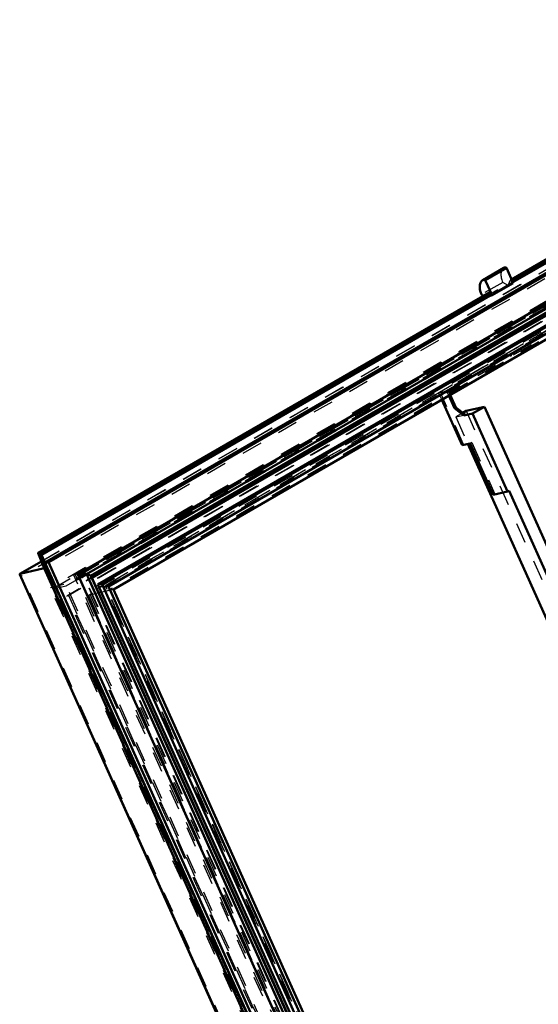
# Model space of a CAD drawing. Header units: millimetres. Extents: x 0 to 420, y 0 to 297.
# Tile 43 of 52: x 288 to 313, y 165 to 213. Entities that reach past the tile are written whole.
import ezdxf

# ---------------------------------------------------------------- set-up
doc = ezdxf.new("R2010")
doc.units = ezdxf.units.MM
doc.linetypes.add('Dashed', pattern=[2, 1, -1])
for name, color, linetype, lineweight in [('2d ConnectionPoints', 7, 'Continuous', 50), ('AM_0', 7, 'Continuous', 50), ('AM_4', 3, 'Continuous', 25), ('AM_9', 6, 'Dashed', 25)]:
    doc.layers.add(name, color=color, linetype=linetype, lineweight=lineweight)

# ---------------------------------------------------------------- blocks, each defined once
blk = doc.blocks.new('111_FGS3001501802511U_0_in_150180C2125Y2N4N_300Op0__1203')
at = {"layer": 'AM_0'}
for p, q in [((314.701, 197.546), (314.424, 198.163)), ((314.777, 197.589), (314.5, 198.207)), ((314.08, 197.965), (314.521, 196.982)), ((314.701, 197.546), (314.777, 197.589)), ((315.234, 197.233), (314.777, 197.589)), ((315.158, 197.189), (314.693, 197.082)), ((315.158, 197.189), (314.701, 197.546)), ((315.077, 196.996), (315.657, 197.331)), ((315.158, 197.189), (315.234, 197.233)), ((315.657, 197.331), (315.234, 197.233)), ((317.363, 193.531), (315.657, 197.331)), ((314.693, 197.082), (314.189, 196.791)), ((314.189, 196.791), (315.077, 196.996)), ((314.189, 196.791), (324.85, 173.055)), ((315.077, 196.996), (326.888, 170.699)), ((308.902, 194.198), (308.625, 194.815)), ((308.978, 194.242), (308.701, 194.859)), ((308.281, 194.617), (309.277, 192.401)), ((308.978, 194.242), (308.902, 194.198)), ((309.435, 193.885), (308.978, 194.242)), ((310.362, 194.274), (309.474, 194.069)), ((310.362, 194.274), (309.782, 193.939)), ((310.362, 194.274), (327.861, 155.315)), ((309.359, 193.841), (308.902, 194.198)), ((309.474, 194.069), (309.316, 193.978)), ((309.782, 193.939), (309.359, 193.841)), ((309.435, 193.885), (309.359, 193.841)), ((311.489, 190.14), (309.782, 193.939)), ((317.288, 193.488), (317.363, 193.531)), ((317.288, 193.488), (328.129, 169.35)), ((309.277, 192.401), (309.669, 192.491)), ((309.559, 192.466), (325.89, 156.106)), ((309.669, 192.491), (310.797, 189.98)), ((311.489, 190.14), (310.797, 189.98)), ((311.564, 190.184), (311.489, 190.14)), ((311.564, 190.184), (325.65, 158.823)), ((326.478, 169.429), (328.829, 164.195)), ((328.624, 166.833), (330.284, 163.139)), ((330.72, 163.58), (330.788, 163.43)), ((330.519, 162.616), (330.756, 162.088)), ((331.023, 162.907), (331.373, 162.127)), ((331.449, 162.171), (331.362, 162.151)), ((331.449, 162.171), (331.373, 162.127)), ((332.206, 160.485), (331.449, 162.171)), ((325.574, 158.779), (324.882, 158.619)), ((325.65, 158.823), (324.958, 158.663)), ((325.65, 158.823), (325.574, 158.779)), ((325.574, 158.779), (327.281, 154.98)), ((324.882, 158.619), (324.958, 158.663)), ((326.01, 156.108), (324.882, 158.619)), ((331.479, 158.294), (331.687, 157.831)), ((331.687, 157.831), (331.902, 157.881)), ((332.225, 157.565), (332.516, 156.918)), ((332.516, 156.918), (327.137, 153.812)), ((327.153, 153.564), (332.915, 156.891)), ((332.837, 156.967), (327.185, 153.705)), ((332.816, 156.987), (332.516, 156.918)), ((325.618, 156.017), (326.01, 156.108)), ((325.618, 156.017), (325.694, 156.061)), ((325.618, 156.017), (326.76, 153.474)), ((326, 156.132), (325.694, 156.061)), ((326.852, 154.445), (326.928, 154.899)), ((327.281, 154.98), (326.857, 154.882)), ((327.281, 154.98), (327.861, 155.315)), ((326.857, 154.882), (326.777, 154.402)), ((326.777, 154.402), (326.852, 154.445)), ((327.185, 153.705), (326.852, 154.445)), ((326.777, 154.402), (327.153, 153.564)), ((327.153, 153.564), (326.76, 153.474))]:
    blk.add_line(p, q, dxfattribs=at)
at = {"layer": 'AM_9'}
for p, q in [((314.009, 198.336), (308.134, 194.944)), ((308.253, 194.891), (313.976, 198.195)), ((308.526, 195.035), (314.401, 198.426)), ((314.369, 198.286), (308.645, 194.982)), ((314.369, 198.286), (313.976, 198.195)), ((313.976, 198.195), (314.08, 197.965)), ((314.401, 198.426), (314.009, 198.336)), ((315.151, 195.792), (314.009, 198.336)), ((314.424, 198.163), (314.369, 198.286)), ((314.5, 198.207), (314.401, 198.426)), ((314.521, 196.982), (315.075, 195.748)), ((314.693, 197.082), (332.191, 158.122)), ((315.075, 195.748), (315.468, 195.839)), ((315.075, 195.748), (315.151, 195.792)), ((315.151, 195.792), (315.543, 195.883)), ((315.468, 195.839), (315.543, 195.883)), ((315.468, 195.839), (316.596, 193.328)), ((315.543, 195.883), (316.671, 193.371)), ((308.526, 195.035), (308.134, 194.944)), ((308.134, 194.944), (308.281, 194.617)), ((308.645, 194.982), (308.253, 194.891)), ((309.352, 192.444), (308.253, 194.891)), ((308.625, 194.815), (308.526, 195.035)), ((308.701, 194.859), (308.645, 194.982)), ((309.316, 193.978), (308.97, 193.778)), ((308.97, 193.778), (309.435, 193.885)), ((308.97, 193.778), (309.559, 192.466)), ((309.474, 194.069), (326.972, 155.11)), ((317.288, 193.488), (316.596, 193.328)), ((316.596, 193.328), (316.671, 193.371)), ((317.363, 193.531), (316.671, 193.371)), ((309.352, 192.444), (309.277, 192.401)), ((309.352, 192.444), (309.745, 192.535)), ((309.745, 192.535), (309.669, 192.491)), ((309.745, 192.535), (310.873, 190.024)), ((310.873, 190.024), (310.797, 189.98)), ((311.564, 190.184), (310.873, 190.024)), ((324.85, 173.055), (326.478, 169.429)), ((326.888, 170.699), (328.624, 166.833)), ((328.129, 169.35), (330.72, 163.58)), ((328.829, 164.195), (331.479, 158.294)), ((330.284, 163.139), (330.519, 162.616)), ((330.788, 163.43), (331.023, 162.907)), ((331.373, 162.127), (330.681, 161.967)), ((331.362, 162.151), (330.757, 162.011)), ((330.681, 161.967), (330.757, 162.011)), ((331.809, 159.456), (330.681, 161.967)), ((330.756, 162.088), (332.575, 158.037)), ((331.885, 159.499), (330.757, 162.011)), ((333.155, 158.371), (332.206, 160.485)), ((331.417, 159.365), (331.809, 159.456)), ((331.492, 159.409), (331.417, 159.365)), ((331.417, 159.365), (332.225, 157.565)), ((331.492, 159.409), (331.885, 159.499)), ((332.635, 156.865), (331.492, 159.409)), ((331.809, 159.456), (331.885, 159.499)), ((324.958, 158.663), (326.086, 156.152)), ((332.575, 158.037), (333.155, 158.371)), ((332.732, 158.274), (332.651, 157.793)), ((332.656, 158.23), (332.732, 158.274)), ((333.155, 158.371), (332.732, 158.274)), ((332.191, 158.122), (331.687, 157.831)), ((331.902, 157.881), (332.575, 158.037)), ((332.656, 158.23), (332.191, 158.122)), ((332.656, 158.23), (332.576, 157.749)), ((332.576, 157.749), (332.651, 157.793)), ((332.651, 157.793), (333.027, 156.956)), ((332.576, 157.749), (332.908, 157.009)), ((326.76, 153.474), (332.635, 156.865)), ((333.027, 156.956), (332.635, 156.865)), ((332.908, 157.009), (332.816, 156.987)), ((332.908, 157.009), (332.837, 156.967)), ((332.915, 156.891), (333.027, 156.956)), ((326.793, 153.614), (325.694, 156.061)), ((325.89, 156.106), (326.468, 154.818)), ((326.086, 156.152), (326, 156.132)), ((326.01, 156.108), (326.086, 156.152)), ((326.972, 155.11), (326.468, 154.818)), ((326.468, 154.818), (326.933, 154.926)), ((326.857, 154.882), (326.933, 154.926)), ((326.928, 154.899), (326.933, 154.926)), ((327.861, 155.315), (326.972, 155.11)), ((327.137, 153.812), (326.793, 153.614)), ((327.185, 153.705), (326.793, 153.614))]:
    blk.add_line(p, q, dxfattribs=at)
blk = doc.blocks.new('112_Flat_Glass_Skylight_300150180_6_0_in_150180C2125Y2N4N_300Op0__1203')
at = {"layer": 'AM_0'}
for p, q in [((332.81, 210.516), (290.584, 186.139)), ((333.004, 210.388), (290.975, 186.125)), ((332.949, 210.149), (291.177, 186.035)), ((291.224, 185.954), (332.761, 209.933)), ((290.564, 186.077), (310.383, 141.949)), ((291.046, 185.955), (290.969, 186.126)), ((290.975, 186.125), (290.969, 186.126)), ((291.049, 185.96), (291.046, 185.955)), ((310.67, 142.275), (291.049, 185.96)), ((310.798, 142.349), (291.177, 186.035)), ((310.777, 142.421), (291.206, 185.994))]:
    blk.add_line(p, q, dxfattribs=at)
for points in [[(290.584, 186.139), (290.571, 186.13), (290.563, 186.119), (290.558, 186.107), (290.558, 186.093), (290.563, 186.079), (290.564, 186.077)], [(290.969, 186.126), (290.922, 186.136), (290.878, 186.144), (290.834, 186.151), (290.793, 186.156), (290.755, 186.159), (290.719, 186.161), (290.686, 186.16), (290.657, 186.159), (290.631, 186.155), (290.609, 186.15), (290.59, 186.143), (290.584, 186.139)], [(290.975, 186.125), (290.989, 186.121), (291.004, 186.117), (291.019, 186.113), (291.034, 186.108), (291.049, 186.103), (291.064, 186.098), (291.078, 186.092), (291.092, 186.086), (291.105, 186.08), (291.118, 186.074), (291.129, 186.068), (291.14, 186.062), (291.15, 186.056), (291.159, 186.05), (291.167, 186.044), (291.174, 186.038), (291.177, 186.035)], [(291.177, 186.035), (291.192, 186.017), (291.203, 186.001), (291.206, 185.994)]]:
    blk.add_lwpolyline(points, dxfattribs=at)
at = {"layer": 'AM_9'}
for p, q in [((332.635, 210.32), (290.584, 186.045)), ((332.461, 210.074), (290.645, 185.935)), ((332.584, 210.103), (290.769, 185.963)), ((332.379, 209.718), (290.948, 185.8)), ((332.651, 209.918), (291.064, 185.91)), ((310.365, 142.005), (290.584, 186.045)), ((290.645, 185.935), (290.769, 185.963)), ((310.291, 142.194), (290.645, 185.935)), ((310.415, 142.223), (290.769, 185.963)), ((291.064, 185.91), (290.948, 185.8)), ((310.373, 142.55), (290.948, 185.8)), ((310.579, 142.46), (291.064, 185.91)), ((291.186, 185.932), (291.224, 185.954))]:
    blk.add_line(p, q, dxfattribs=at)
for points in [[(290.564, 186.077), (290.573, 186.061), (290.584, 186.045)], [(291.186, 185.932), (291.169, 185.924), (291.149, 185.918), (291.124, 185.914), (291.096, 185.911), (291.065, 185.91), (291.064, 185.91)], [(291.206, 185.994), (291.211, 185.98), (291.212, 185.966), (291.208, 185.954), (291.2, 185.943), (291.188, 185.933), (291.186, 185.932)]]:
    blk.add_lwpolyline(points, dxfattribs=at)
blk = doc.blocks.new('113_Flat_Glass_Skylight_300150180_12_0_in_150180C2125Y2N4N_300Op0__1203')
at = {"layer": 'AM_0'}
for p, q in [((332.364, 209.196), (291.524, 185.619)), ((332.551, 209.239), (291.711, 185.662)), ((332.463, 208.855), (292.037, 185.517)), ((291.524, 185.619), (291.711, 185.662)), ((310.611, 143.124), (291.524, 185.619)), ((310.798, 143.167), (291.711, 185.662)), ((310.886, 143.552), (292.037, 185.517))]:
    blk.add_line(p, q, dxfattribs=at)
at = {"layer": 'AM_9'}
for p in [(332.276, 208.811), (292.037, 185.517), (310.699, 143.508)]:
    blk.add_line(p, (291.85, 185.474), dxfattribs=at)
blk = doc.blocks.new('114_Flat_Glass_Skylight_300150180_5_0_in_150180C2125Y2N4N_300Op0__1203')
at = {"layer": 'AM_0'}
for p in [(332.346, 208.509), (310.924, 143.878)]:
    blk.add_line(p, (292.283, 185.381), dxfattribs=at)
at = {"layer": 'AM_9'}
for p, q in [((332.163, 208.91), (291.596, 185.491)), ((332.453, 208.977), (291.886, 185.558)), ((332.056, 208.442), (291.993, 185.314)), ((291.596, 185.491), (291.886, 185.558)), ((310.526, 143.344), (291.596, 185.491)), ((310.816, 143.411), (291.886, 185.558)), ((292.283, 185.381), (291.993, 185.314)), ((310.634, 143.811), (291.993, 185.314))]:
    blk.add_line(p, q, dxfattribs=at)
blk = doc.blocks.new('115_FGS3001501802O4U_0_in_150180C2125Y2N4N_300Op0__1203')
at = {"layer": 'AM_9'}
for p, q in [((289.305, 185.403), (330.704, 209.302)), ((289.981, 185.56), (331.38, 209.459)), ((289.305, 185.403), (289.981, 185.56)), ((308.712, 142.194), (289.305, 185.403)), ((309.388, 142.35), (289.981, 185.56))]:
    blk.add_line(p, q, dxfattribs=at)
blk = doc.blocks.new('116_FGS30015018025O33U_0_in_150180C2125Y2N4N_300Op0__1203')
at = {"layer": 'AM_0'}
for p, q in [((333.602, 213.126), (311.692, 200.478)), ((333.538, 212.91), (311.756, 200.336)), ((332.807, 212.002), (288.949, 186.683)), ((333.033, 212.055), (289.113, 186.7)), ((332.374, 209.698), (291.229, 185.945)), ((311.316, 201.038), (310.282, 200.441)), ((311.454, 201.009), (311.772, 200.301)), ((310.42, 200.412), (310.738, 199.704)), ((311.772, 200.301), (310.738, 199.704)), ((310.59, 199.841), (288.611, 187.153)), ((310.64, 199.691), (288.776, 187.069)), ((310.316, 199.683), (310.222, 199.737)), ((310.639, 199.681), (310.643, 199.783)), ((310.738, 199.704), (310.639, 199.681)), ((288.902, 186.41), (288.609, 187.147)), ((288.715, 187.124), (288.776, 187.069)), ((310.112, 139.566), (288.776, 187.069)), ((288.77, 186.741), (287.72, 186.134)), ((289.113, 186.7), (288.958, 186.664)), ((309.966, 140.271), (289.113, 186.7)), ((287.712, 186.109), (308.278, 140.32)), ((287.735, 186.14), (288.902, 186.41)), ((309.495, 140.56), (288.902, 186.41))]:
    blk.add_line(p, q, dxfattribs=at)
for points in [[(288.609, 187.147), (288.608, 187.149), (288.608, 187.15), (288.609, 187.151), (288.61, 187.152), (288.611, 187.153)], [(288.611, 187.153), (288.613, 187.154), (288.615, 187.154), (288.617, 187.155), (288.62, 187.155), (288.623, 187.155), (288.626, 187.155), (288.63, 187.155), (288.634, 187.155), (288.638, 187.154), (288.643, 187.153), (288.647, 187.152), (288.652, 187.151), (288.657, 187.15), (288.662, 187.149), (288.667, 187.147), (288.672, 187.146), (288.676, 187.144), (288.681, 187.142), (288.686, 187.14), (288.69, 187.138), (288.694, 187.136), (288.698, 187.134), (288.702, 187.133), (288.705, 187.131), (288.709, 187.129), (288.711, 187.127), (288.714, 187.125), (288.715, 187.124)], [(287.735, 186.14), (287.727, 186.137), (287.72, 186.134), (287.715, 186.131), (287.712, 186.126), (287.71, 186.121), (287.71, 186.116), (287.712, 186.11), (287.712, 186.109)]]:
    blk.add_lwpolyline(points, dxfattribs=at)
for centre, major_axis, start_param, end_param in [((311.673, 200.42), (0.357, -0.618), 2.967141, 3.141593), ((311.412, 201), (0.0357, -0.0618), 1.396345, 2.967141), ((310.639, 199.823), (0.357, -0.618), 2.967141, 4.522937), ((310.379, 200.403), (0.0357, -0.0618), 1.396345, 2.967141), ((310.612, 199.803), (0.0223, -0.0386), 0.742143, 3.141593)]:
    blk.add_ellipse(centre, major_axis=major_axis, ratio=0.577382, start_param=start_param, end_param=end_param, dxfattribs=at)
at = {"layer": 'AM_4'}
for p, q in [((333.606, 213.039), (311.724, 200.407)), ((311.383, 201.064), (310.35, 200.467)), ((311.454, 201.009), (310.42, 200.412)), ((310.643, 199.783), (288.715, 187.124)), ((310.07, 139.364), (288.609, 187.147)), ((310.125, 139.456), (288.715, 187.124)), ((288.771, 186.738), (287.735, 186.14)), ((308.328, 140.29), (287.735, 186.14))]:
    blk.add_line(p, q, dxfattribs=at)
at = {"layer": 'AM_9'}
for p, q in [((333.534, 212.961), (288.712, 187.086)), ((333.59, 213.114), (311.616, 200.429)), ((332.369, 211.502), (288.902, 186.41)), ((331.183, 211.225), (288.77, 186.741)), ((331.202, 211.232), (288.771, 186.738)), ((331.045, 210.975), (287.83, 186.028)), ((332.541, 210.425), (290.348, 186.067)), ((332.435, 210.335), (290.619, 186.195)), ((332.473, 210.148), (290.658, 186.008)), ((332.502, 210.083), (290.687, 185.944)), ((332.514, 210.157), (290.699, 186.018)), ((332.584, 210.103), (290.769, 185.963)), ((331.413, 209.599), (289.862, 185.613)), ((332.343, 209.69), (290.934, 185.785)), ((330.759, 209.448), (289.209, 185.461)), ((330.453, 208.403), (290.012, 185.057)), ((330.523, 208.419), (290.081, 185.073)), ((331.09, 208.197), (291.052, 185.083)), ((332.051, 208.419), (292.013, 185.305)), ((311.692, 200.478), (311.623, 200.438)), ((311.255, 200.334), (310.222, 199.737)), ((311.519, 200.182), (310.485, 199.586)), ((311.673, 200.278), (310.639, 199.681)), ((311.756, 200.336), (310.64, 199.691)), ((311.519, 200.182), (311.255, 200.334)), ((311.519, 200.182), (311.616, 200.429)), ((311.677, 200.38), (311.673, 200.278)), ((311.772, 200.301), (311.673, 200.278)), ((311.724, 200.407), (311.677, 200.38)), ((310.582, 199.832), (288.609, 187.147)), ((310.485, 199.586), (310.316, 199.683)), ((310.582, 199.832), (310.485, 199.586)), ((288.712, 187.086), (288.877, 186.672)), ((310.082, 139.507), (288.712, 187.086)), ((288.776, 187.069), (288.712, 187.086)), ((288.872, 186.68), (288.902, 186.687)), ((309.755, 140.186), (288.872, 186.68)), ((288.877, 186.672), (288.872, 186.68)), ((288.902, 186.687), (288.877, 186.672)), ((288.887, 186.647), (288.902, 186.687)), ((288.949, 186.683), (288.887, 186.647)), ((288.958, 186.664), (288.887, 186.647)), ((290.43, 186.086), (290.348, 186.067)), ((310.21, 141.843), (290.348, 186.067)), ((290.569, 186.166), (290.43, 186.086)), ((290.51, 185.909), (290.43, 186.086)), ((290.578, 186.186), (290.528, 186.156)), ((290.528, 186.156), (290.569, 186.166)), ((290.607, 185.979), (290.528, 186.156)), ((290.649, 185.989), (290.569, 186.166)), ((290.619, 186.195), (290.578, 186.186)), ((290.658, 186.008), (290.578, 186.186)), ((290.699, 186.018), (290.619, 186.195)), ((308.279, 140.5), (287.83, 186.028)), ((289.862, 185.613), (289.209, 185.461)), ((309.356, 142.21), (289.862, 185.613)), ((290.607, 185.979), (290.469, 185.899)), ((290.469, 185.899), (290.51, 185.909)), ((290.498, 185.835), (290.469, 185.899)), ((290.636, 185.915), (290.498, 185.835)), ((290.539, 185.844), (290.498, 185.835)), ((290.51, 185.909), (290.649, 185.989)), ((290.678, 185.925), (290.539, 185.844)), ((310.185, 142.104), (290.539, 185.844)), ((290.649, 185.989), (290.607, 185.979)), ((290.636, 185.915), (290.678, 185.925)), ((310.282, 142.174), (290.636, 185.915)), ((290.658, 186.008), (290.699, 186.018)), ((310.323, 142.184), (290.678, 185.925)), ((290.769, 185.963), (290.687, 185.944)), ((310.332, 142.203), (290.687, 185.944)), ((310.415, 142.223), (290.769, 185.963)), ((290.965, 185.792), (290.934, 185.785)), ((310.347, 142.563), (290.934, 185.785)), ((291.229, 185.945), (290.965, 185.792)), ((310.378, 142.57), (290.965, 185.792)), ((308.703, 142.059), (289.209, 185.461)), ((292.013, 185.305), (291.052, 185.083)), ((310.639, 143.835), (292.013, 185.305)), ((290.081, 185.073), (290.012, 185.057)), ((308.87, 143.071), (290.012, 185.057)), ((308.939, 143.087), (290.081, 185.073)), ((309.679, 143.613), (291.052, 185.083))]:
    blk.add_line(p, q, dxfattribs=at)
blk.add_lwpolyline([(287.712, 186.109), (287.716, 186.103), (287.721, 186.096), (287.728, 186.089), (287.736, 186.082), (287.746, 186.074), (287.758, 186.066), (287.77, 186.058), (287.784, 186.05), (287.799, 186.042), (287.816, 186.034), (287.83, 186.028)], dxfattribs=at)
for centre, major_axis, start_param, end_param in [((311.673, 200.42), (0.357, -0.618), 3.141593, 4.522937), ((311.646, 200.399), (0.0223, -0.0386), 0.742143, 3.571444), ((310.612, 199.803), (0.0223, -0.0386), 3.141593, 3.571444)]:
    blk.add_ellipse(centre, major_axis=major_axis, ratio=0.577382, start_param=start_param, end_param=end_param, dxfattribs=at)

msp = doc.modelspace()

# ---------------------------------------------------------------- linework, layer by layer
at = {"layer": '2d ConnectionPoints'}
msp.add_point((311.647, 196.773), dxfattribs=at)
msp.add_point((311.647, 196.773), dxfattribs=at)

# ---------------------------------------------------------------- block references
for name in ['116_FGS30015018025O33U_0_in_150180C2125Y2N4N_300Op0__1203', '112_Flat_Glass_Skylight_300150180_6_0_in_150180C2125Y2N4N_300Op0__1203', '115_FGS3001501802O4U_0_in_150180C2125Y2N4N_300Op0__1203', '113_Flat_Glass_Skylight_300150180_12_0_in_150180C2125Y2N4N_300Op0__1203', '114_Flat_Glass_Skylight_300150180_5_0_in_150180C2125Y2N4N_300Op0__1203', '111_FGS3001501802511U_0_in_150180C2125Y2N4N_300Op0__1203']:
    msp.add_blockref(name, (0, 0))

doc.saveas('drawing.dxf')
